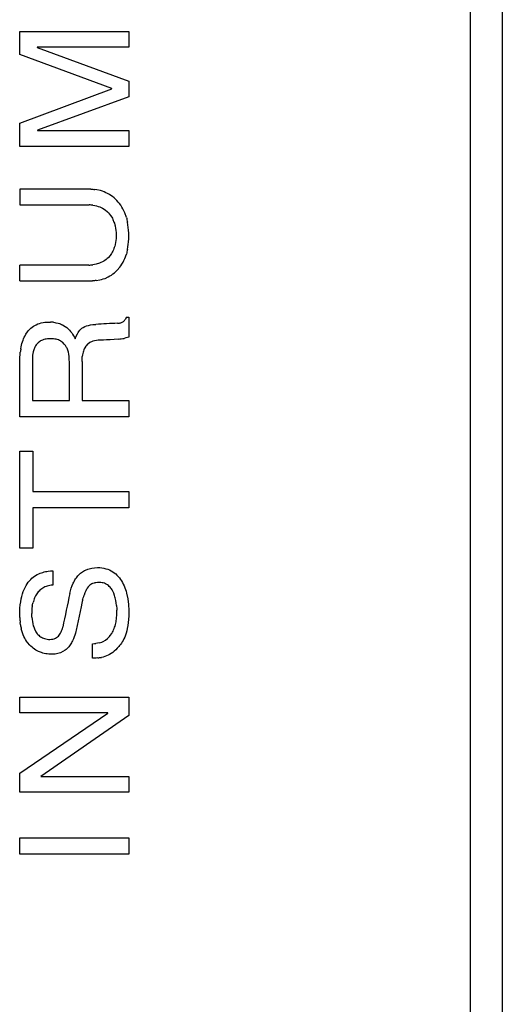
# Model space of a CAD drawing. Header units: millimetres. Extents: x -88 to 910, y -234 to 995.
# Tile 11 of 40: x 346 to 361, y 330 to 361. Entities that reach past the tile are written whole.
import ezdxf

# ---------------------------------------------------------------- set-up
doc = ezdxf.new("R2010")
doc.units = ezdxf.units.MM

msp = doc.modelspace()

# ---------------------------------------------------------------- linework, layer by layer
at = {"color": 7, "linetype": 'Continuous', "lineweight": 25}
for p, q in [((361.393, 377.432), (361.393, 75.868)), ((360.393, 75.868), (360.393, 376.868)), ((346.282, 359.553), (346.282, 360.272)), ((346.282, 360.272), (349.697, 360.272)), ((349.697, 360.272), (349.697, 359.781)), ((349.168, 358.485), (346.282, 359.553)), ((349.697, 359.781), (346.828, 359.781)), ((346.828, 359.781), (346.828, 359.77)), ((346.828, 359.77), (349.697, 358.723)), ((349.697, 358.723), (349.697, 358.224)), ((346.282, 357.403), (349.168, 358.474)), ((349.168, 358.474), (349.168, 358.485)), ((349.697, 358.224), (346.834, 357.178)), ((346.282, 356.675), (346.282, 357.403)), ((346.834, 357.178), (346.834, 357.167)), ((346.834, 357.167), (349.697, 357.167)), ((349.697, 357.167), (349.697, 356.675)), ((349.697, 356.675), (346.282, 356.675)), ((348.504, 355.336), (346.282, 355.336)), ((346.282, 355.336), (346.282, 354.843)), ((348.692, 355.314), (348.63, 355.325)), ((348.809, 355.287), (348.692, 355.314)), ((348.868, 355.269), (348.809, 355.287)), ((348.924, 355.247), (348.868, 355.269)), ((348.981, 355.223), (348.924, 355.247)), ((349.034, 355.197), (348.981, 355.223)), ((349.088, 355.167), (349.034, 355.197)), ((349.138, 355.135), (349.088, 355.167)), ((349.187, 355.1), (349.138, 355.135)), ((349.235, 355.063), (349.187, 355.1)), ((349.28, 355.02), (349.235, 355.063)), ((349.323, 354.977), (349.28, 355.02)), ((349.366, 354.929), (349.323, 354.977)), ((349.406, 354.881), (349.366, 354.929)), ((346.282, 354.843), (348.387, 354.843)), ((348.387, 354.843), (348.451, 354.841)), ((348.574, 354.83), (348.633, 354.819)), ((348.633, 354.819), (348.686, 354.806)), ((348.686, 354.806), (348.737, 354.793)), ((348.737, 354.793), (348.788, 354.777)), ((348.788, 354.777), (348.833, 354.755)), ((348.833, 354.755), (348.876, 354.734)), ((348.876, 354.734), (348.957, 354.686)), ((348.957, 354.686), (349.026, 354.627)), ((349.026, 354.627), (349.058, 354.597)), ((349.443, 354.827), (349.406, 354.881)), ((349.478, 354.771), (349.443, 354.827)), ((349.513, 354.712), (349.478, 354.771)), ((349.542, 354.651), (349.513, 354.712)), ((349.572, 354.587), (349.542, 354.651)), ((349.058, 354.597), (349.085, 354.565)), ((349.085, 354.565), (349.138, 354.496)), ((349.138, 354.496), (349.181, 354.421)), ((349.181, 354.421), (349.2, 354.383)), ((349.2, 354.383), (349.232, 354.303)), ((349.62, 354.448), (349.572, 354.587)), ((349.232, 354.303), (349.245, 354.263)), ((349.245, 354.263), (349.256, 354.22)), ((349.256, 354.22), (349.267, 354.18)), ((349.267, 354.18), (349.283, 354.095)), ((349.283, 354.095), (349.288, 354.052)), ((349.288, 354.052), (349.296, 353.963)), ((349.671, 354.215), (349.657, 354.295)), ((349.681, 354.132), (349.671, 354.215)), ((349.689, 354.046), (349.681, 354.132)), ((349.695, 353.958), (349.689, 354.046)), ((349.288, 353.712), (349.283, 353.669)), ((349.296, 353.795), (349.288, 353.712)), ((349.296, 353.963), (349.299, 353.878)), ((349.299, 353.878), (349.296, 353.795)), ((349.689, 353.685), (349.695, 353.774)), ((349.697, 353.864), (349.695, 353.958)), ((349.695, 353.774), (349.697, 353.864)), ((349.197, 353.391), (349.179, 353.354)), ((349.213, 353.428), (349.197, 353.391)), ((349.229, 353.469), (349.213, 353.428)), ((349.243, 353.506), (349.229, 353.469)), ((349.256, 353.546), (349.243, 353.506)), ((349.267, 353.589), (349.256, 353.546)), ((349.283, 353.669), (349.267, 353.589)), ((349.657, 353.445), (349.671, 353.522)), ((349.671, 353.522), (349.681, 353.602)), ((349.681, 353.602), (349.689, 353.685)), ((348.911, 353.078), (348.868, 353.054)), ((348.949, 353.102), (348.911, 353.078)), ((348.986, 353.129), (348.949, 353.102)), ((349.021, 353.156), (348.986, 353.129)), ((349.05, 353.185), (349.021, 353.156)), ((349.109, 353.249), (349.05, 353.185)), ((349.157, 353.319), (349.109, 353.249)), ((349.179, 353.354), (349.157, 353.319)), ((349.516, 353.043), (349.545, 353.102)), ((349.545, 353.102), (349.572, 353.164)), ((349.572, 353.164), (349.62, 353.297)), ((346.282, 352.458), (346.282, 352.952)), ((348.443, 352.952), (346.282, 352.952)), ((348.678, 352.984), (348.566, 352.963)), ((348.78, 353.017), (348.678, 352.984)), ((348.825, 353.035), (348.78, 353.017)), ((348.868, 353.054), (348.825, 353.035)), ((349.245, 352.712), (349.331, 352.792)), ((349.331, 352.792), (349.411, 352.883)), ((349.411, 352.883), (349.449, 352.934)), ((349.449, 352.934), (349.483, 352.987)), ((349.483, 352.987), (349.516, 353.043)), ((346.282, 352.458), (348.561, 352.458)), ((348.676, 352.468), (348.788, 352.49)), ((348.788, 352.49), (348.842, 352.503)), ((348.842, 352.503), (348.898, 352.519)), ((348.898, 352.519), (348.951, 352.538)), ((348.951, 352.538), (349.053, 352.586)), ((349.053, 352.586), (349.104, 352.613)), ((349.104, 352.613), (349.152, 352.642)), ((349.152, 352.642), (349.2, 352.677)), ((349.2, 352.677), (349.245, 352.712)), ((349.527, 351.187), (349.56, 351.22)), ((349.56, 351.22), (349.574, 351.239)), ((349.574, 351.239), (349.59, 351.261)), ((349.621, 351.316), (349.697, 351.316)), ((349.697, 351.316), (349.697, 350.693)), ((346.559, 350.904), (346.592, 350.94)), ((346.592, 350.94), (346.628, 350.975)), ((346.628, 350.975), (346.666, 351.006)), ((346.666, 351.006), (346.707, 351.036)), ((346.707, 351.036), (346.751, 351.063)), ((346.751, 351.063), (346.798, 351.085)), ((346.798, 351.085), (346.847, 351.107)), ((346.847, 351.107), (346.9, 351.126)), ((346.9, 351.126), (346.954, 351.14)), ((346.954, 351.14), (347.012, 351.154)), ((347.012, 351.154), (347.07, 351.162)), ((347.07, 351.162), (347.133, 351.168)), ((347.133, 351.168), (347.246, 351.168)), ((347.333, 351.162), (347.375, 351.157)), ((347.375, 351.157), (347.416, 351.148)), ((347.416, 351.148), (347.487, 351.132)), ((347.487, 351.132), (347.523, 351.121)), ((347.523, 351.121), (347.556, 351.107)), ((347.556, 351.107), (347.589, 351.096)), ((347.589, 351.096), (347.619, 351.082)), ((347.619, 351.082), (347.701, 351.033)), ((347.701, 351.033), (347.751, 350.997)), ((347.751, 350.997), (347.795, 350.959)), ((347.795, 350.959), (347.836, 350.918)), ((347.836, 350.918), (347.874, 350.874)), ((348.132, 350.876), (348.16, 350.909)), ((348.16, 350.909), (348.19, 350.942)), ((348.19, 350.942), (348.228, 350.973)), ((348.228, 350.973), (348.27, 351)), ((348.27, 351), (348.316, 351.025)), ((348.316, 351.025), (348.371, 351.047)), ((348.371, 351.047), (348.432, 351.063)), ((348.432, 351.063), (348.5, 351.08)), ((348.5, 351.08), (348.574, 351.088)), ((348.574, 351.088), (348.66, 351.096)), ((349.343, 351.129), (349.401, 351.137)), ((349.401, 351.137), (349.426, 351.14)), ((349.426, 351.14), (349.448, 351.148)), ((349.448, 351.148), (349.47, 351.154)), ((349.47, 351.154), (349.492, 351.165)), ((349.492, 351.165), (349.508, 351.176)), ((349.508, 351.176), (349.527, 351.187)), ((346.383, 350.596), (346.403, 350.646)), ((346.403, 350.646), (346.422, 350.693)), ((346.422, 350.693), (346.446, 350.739)), ((346.446, 350.739), (346.471, 350.783)), ((346.471, 350.783), (346.526, 350.865)), ((346.526, 350.865), (346.559, 350.904)), ((346.998, 350.605), (346.965, 350.591)), ((347.034, 350.616), (346.998, 350.605)), ((347.073, 350.627), (347.034, 350.616)), ((347.111, 350.635), (347.073, 350.627)), ((347.155, 350.64), (347.111, 350.635)), ((347.377, 350.635), (347.336, 350.64)), ((347.418, 350.627), (347.377, 350.635)), ((347.454, 350.618), (347.418, 350.627)), ((347.49, 350.607), (347.454, 350.618)), ((347.523, 350.594), (347.49, 350.607)), ((347.874, 350.874), (347.907, 350.827)), ((347.907, 350.827), (347.937, 350.783)), ((347.937, 350.783), (347.968, 350.736)), ((347.968, 350.736), (347.992, 350.69)), ((347.992, 350.69), (348.017, 350.646)), ((348.017, 350.646), (348.05, 350.725)), ((348.05, 350.725), (348.086, 350.802)), ((348.086, 350.802), (348.108, 350.841)), ((348.108, 350.841), (348.132, 350.876)), ((348.789, 350.602), (348.734, 350.599)), ((348.841, 350.602), (348.789, 350.602)), ((348.907, 350.605), (348.841, 350.602)), ((349, 350.607), (348.907, 350.605)), ((349.113, 350.613), (349, 350.607)), ((349.239, 350.621), (349.113, 350.613)), ((349.368, 350.632), (349.239, 350.621)), ((349.604, 350.668), (349.552, 350.657)), ((349.654, 350.679), (349.604, 350.668)), ((349.697, 350.693), (349.654, 350.679)), ((346.315, 350.333), (346.326, 350.388)), ((346.326, 350.388), (346.337, 350.44)), ((346.337, 350.44), (346.35, 350.495)), ((346.35, 350.495), (346.364, 350.544)), ((346.364, 350.544), (346.383, 350.596)), ((346.718, 350.294), (346.705, 350.239)), ((346.751, 350.377), (346.718, 350.294)), ((346.779, 350.426), (346.751, 350.377)), ((346.798, 350.451), (346.779, 350.426)), ((346.814, 350.476), (346.798, 350.451)), ((346.858, 350.52), (346.814, 350.476)), ((346.908, 350.558), (346.858, 350.52)), ((346.935, 350.574), (346.908, 350.558)), ((346.965, 350.591), (346.935, 350.574)), ((347.553, 350.577), (347.523, 350.594)), ((347.58, 350.561), (347.553, 350.577)), ((347.608, 350.541), (347.58, 350.561)), ((347.633, 350.522), (347.608, 350.541)), ((347.677, 350.478), (347.633, 350.522)), ((347.715, 350.429), (347.677, 350.478)), ((347.748, 350.374), (347.715, 350.429)), ((347.762, 350.347), (347.748, 350.374)), ((347.784, 350.286), (347.762, 350.347)), ((348.289, 350.294), (348.275, 350.259)), ((348.303, 350.327), (348.289, 350.294)), ((348.316, 350.358), (348.303, 350.327)), ((348.349, 350.412), (348.316, 350.358)), ((348.369, 350.437), (348.349, 350.412)), ((348.388, 350.459), (348.369, 350.437)), ((348.41, 350.478), (348.388, 350.459)), ((348.476, 350.528), (348.41, 350.478)), ((348.5, 350.539), (348.476, 350.528)), ((348.525, 350.552), (348.5, 350.539)), ((348.574, 350.569), (348.525, 350.552)), ((348.627, 350.583), (348.574, 350.569)), ((348.682, 350.594), (348.627, 350.583)), ((348.734, 350.599), (348.682, 350.594)), ((346.282, 349.935), (346.284, 350.05)), ((346.284, 350.05), (346.293, 350.165)), ((346.293, 350.165), (346.298, 350.22)), ((346.68, 350.072), (346.677, 350.02)), ((346.677, 350.02), (346.677, 348.705)), ((346.685, 350.127), (346.68, 350.072)), ((346.694, 350.182), (346.685, 350.127)), ((346.705, 350.239), (346.694, 350.182)), ((347.803, 350.223), (347.784, 350.286)), ((347.817, 350.157), (347.803, 350.223)), ((347.825, 350.091), (347.817, 350.157)), ((347.833, 350.02), (347.825, 350.091)), ((347.839, 349.883), (347.833, 350.02)), ((348.248, 350.138), (348.239, 350.091)), ((348.264, 350.22), (348.248, 350.138)), ((348.275, 350.259), (348.264, 350.22)), ((346.282, 348.197), (346.282, 349.935)), ((347.839, 348.705), (347.839, 349.883)), ((348.231, 349.935), (348.231, 348.705)), ((346.677, 348.705), (347.839, 348.705)), ((348.231, 348.705), (349.697, 348.705)), ((349.697, 348.705), (349.697, 348.197)), ((349.697, 348.197), (346.282, 348.197)), ((346.282, 344.077), (346.282, 347.124)), ((346.282, 347.124), (346.691, 347.124)), ((346.691, 347.124), (346.691, 345.856)), ((346.691, 345.856), (349.697, 345.856)), ((349.697, 345.856), (349.697, 345.348)), ((349.697, 345.348), (346.691, 345.348)), ((346.691, 345.348), (346.691, 344.077)), ((346.691, 344.077), (346.282, 344.077)), ((346.663, 343.139), (346.747, 343.201)), ((346.747, 343.201), (346.83, 343.254)), ((346.83, 343.254), (346.875, 343.274)), ((346.875, 343.274), (346.916, 343.293)), ((346.916, 343.293), (346.961, 343.308)), ((346.961, 343.308), (347.002, 343.321)), ((347.002, 343.321), (347.047, 343.334)), ((347.047, 343.334), (347.088, 343.345)), ((347.088, 343.345), (347.128, 343.353)), ((347.128, 343.353), (347.169, 343.358)), ((347.169, 343.358), (347.245, 343.368)), ((347.245, 343.368), (347.315, 343.374)), ((347.315, 343.374), (347.315, 342.92)), ((348.054, 343.154), (348.101, 343.212)), ((348.101, 343.212), (348.127, 343.241)), ((348.127, 343.241), (348.153, 343.267)), ((348.153, 343.267), (348.182, 343.293)), ((348.182, 343.293), (348.21, 343.316)), ((348.21, 343.316), (348.273, 343.358)), ((348.273, 343.358), (348.307, 343.379)), ((348.307, 343.379), (348.341, 343.394)), ((348.341, 343.394), (348.414, 343.426)), ((348.414, 343.426), (348.492, 343.447)), ((348.492, 343.447), (348.534, 343.457)), ((348.534, 343.457), (348.623, 343.467)), ((348.623, 343.467), (348.716, 343.473)), ((348.716, 343.473), (348.787, 343.47)), ((348.787, 343.47), (348.855, 343.462)), ((348.855, 343.462), (348.917, 343.452)), ((348.917, 343.452), (348.98, 343.436)), ((348.98, 343.436), (349.037, 343.418)), ((349.037, 343.418), (349.092, 343.397)), ((349.092, 343.397), (349.144, 343.371)), ((349.144, 343.371), (349.194, 343.34)), ((349.194, 343.34), (349.241, 343.308)), ((349.241, 343.308), (349.285, 343.272)), ((349.285, 343.272), (349.324, 343.233)), ((349.324, 343.233), (349.364, 343.191)), ((346.449, 342.852), (346.481, 342.912)), ((346.481, 342.912), (346.515, 342.964)), ((346.515, 342.964), (346.548, 343.014)), ((346.624, 343.1), (346.663, 343.139)), ((347.143, 342.891), (347.104, 342.878)), ((347.182, 342.901), (347.143, 342.891)), ((347.224, 342.912), (347.182, 342.901)), ((347.269, 342.917), (347.224, 342.912)), ((347.315, 342.92), (347.269, 342.917)), ((347.895, 342.831), (347.921, 342.909)), ((347.921, 342.909), (347.955, 342.985)), ((347.955, 342.985), (347.97, 343.019)), ((347.97, 343.019), (347.991, 343.055)), ((347.991, 343.055), (348.009, 343.089)), ((348.009, 343.089), (348.03, 343.121)), ((348.03, 343.121), (348.054, 343.154)), ((348.443, 342.886), (348.424, 342.865)), ((348.458, 342.904), (348.443, 342.886)), ((348.476, 342.92), (348.458, 342.904)), ((348.539, 342.959), (348.476, 342.92)), ((348.56, 342.969), (348.539, 342.959)), ((348.607, 342.985), (348.56, 342.969)), ((348.633, 342.993), (348.607, 342.985)), ((348.659, 342.995), (348.633, 342.993)), ((348.714, 343.003), (348.659, 342.995)), ((348.774, 343.006), (348.714, 343.003)), ((348.818, 343.003), (348.774, 343.006)), ((348.857, 342.998), (348.818, 343.003)), ((348.897, 342.99), (348.857, 342.998)), ((348.933, 342.98), (348.897, 342.99)), ((348.967, 342.967), (348.933, 342.98)), ((349.03, 342.93), (348.967, 342.967)), ((349.056, 342.909), (349.03, 342.93)), ((349.084, 342.883), (349.056, 342.909)), ((349.364, 343.191), (349.4, 343.147)), ((349.4, 343.147), (349.434, 343.102)), ((349.434, 343.102), (349.465, 343.053)), ((349.465, 343.053), (349.494, 343.003)), ((349.494, 343.003), (349.523, 342.951)), ((349.523, 342.951), (349.546, 342.899)), ((349.546, 342.899), (349.57, 342.841)), ((346.345, 342.57), (346.368, 342.648)), ((346.368, 342.648), (346.392, 342.721)), ((346.392, 342.721), (346.421, 342.789)), ((346.421, 342.789), (346.449, 342.852)), ((346.778, 342.588), (346.747, 342.52)), ((346.799, 342.62), (346.778, 342.588)), ((346.817, 342.651), (346.799, 342.62)), ((346.838, 342.68), (346.817, 342.651)), ((346.862, 342.708), (346.838, 342.68)), ((346.888, 342.737), (346.862, 342.708)), ((346.914, 342.76), (346.888, 342.737)), ((346.94, 342.787), (346.914, 342.76)), ((346.968, 342.807), (346.94, 342.787)), ((347, 342.828), (346.968, 342.807)), ((347.068, 342.865), (347, 342.828)), ((347.104, 342.878), (347.068, 342.865)), ((347.848, 342.661), (347.869, 342.747)), ((347.869, 342.747), (347.895, 342.831)), ((348.323, 342.682), (348.296, 342.612)), ((348.349, 342.742), (348.323, 342.682)), ((348.364, 342.771), (348.349, 342.742)), ((348.377, 342.797), (348.364, 342.771)), ((348.393, 342.823), (348.377, 342.797)), ((348.424, 342.865), (348.393, 342.823)), ((349.108, 342.86), (349.084, 342.883)), ((349.131, 342.831), (349.108, 342.86)), ((349.152, 342.802), (349.131, 342.831)), ((349.173, 342.771), (349.152, 342.802)), ((349.191, 342.737), (349.173, 342.771)), ((349.223, 342.669), (349.191, 342.737)), ((349.249, 342.596), (349.223, 342.669)), ((349.262, 342.557), (349.249, 342.596)), ((349.57, 342.841), (349.588, 342.787)), ((349.588, 342.787), (349.609, 342.729)), ((349.609, 342.729), (349.624, 342.672)), ((349.624, 342.672), (349.664, 342.492)), ((346.288, 342.202), (346.298, 342.304)), ((346.298, 342.304), (346.311, 342.398)), ((346.311, 342.398), (346.327, 342.487)), ((346.327, 342.487), (346.345, 342.57)), ((346.708, 342.413), (346.697, 342.377)), ((346.734, 342.487), (346.708, 342.413)), ((346.747, 342.52), (346.734, 342.487)), ((348.223, 342.351), (348.2, 342.244)), ((348.247, 342.445), (348.223, 342.351)), ((349.272, 342.52), (349.262, 342.557)), ((349.288, 342.442), (349.272, 342.52)), ((349.301, 342.364), (349.288, 342.442)), ((349.311, 342.286), (349.301, 342.364)), ((349.664, 342.492), (349.687, 342.312)), ((349.687, 342.312), (349.69, 342.252)), ((346.28, 341.98), (346.282, 342.095)), ((346.282, 341.902), (346.28, 341.98)), ((346.282, 342.095), (346.288, 342.202)), ((346.658, 342.111), (346.655, 342.035)), ((346.663, 342.189), (346.658, 342.111)), ((346.674, 342.265), (346.663, 342.189)), ((348.2, 342.244), (348.049, 341.513)), ((349.314, 341.897), (349.319, 341.983)), ((349.319, 341.983), (349.322, 342.072)), ((349.322, 342.072), (349.322, 342.14)), ((349.69, 342.252), (349.695, 342.192)), ((349.695, 342.192), (349.695, 342.134)), ((349.695, 342.134), (349.697, 342.077)), ((349.697, 342.077), (349.695, 341.957)), ((346.303, 341.68), (346.293, 341.751)), ((346.661, 341.915), (346.666, 341.847)), ((346.666, 341.847), (346.676, 341.779)), ((346.676, 341.779), (346.689, 341.712)), ((346.689, 341.712), (346.705, 341.644)), ((349.264, 341.639), (349.275, 341.683)), ((349.275, 341.683), (349.296, 341.766)), ((349.296, 341.766), (349.301, 341.811)), ((349.301, 341.811), (349.309, 341.853)), ((349.309, 341.853), (349.314, 341.897)), ((349.666, 341.652), (349.65, 341.566)), ((349.679, 341.746), (349.666, 341.652)), ((349.69, 341.847), (349.679, 341.746)), ((349.695, 341.957), (349.69, 341.847)), ((346.348, 341.485), (346.329, 341.547)), ((346.366, 341.425), (346.348, 341.485)), ((346.389, 341.367), (346.366, 341.425)), ((346.413, 341.312), (346.389, 341.367)), ((346.705, 341.644), (346.718, 341.613)), ((346.718, 341.613), (346.728, 341.579)), ((346.728, 341.579), (346.741, 341.547)), ((346.741, 341.547), (346.788, 341.453)), ((346.788, 341.453), (346.809, 341.427)), ((346.809, 341.427), (346.828, 341.399)), ((346.828, 341.399), (346.851, 341.372)), ((346.851, 341.372), (346.875, 341.349)), ((346.875, 341.349), (346.901, 341.326)), ((347.493, 341.326), (347.516, 341.354)), ((347.516, 341.354), (347.54, 341.386)), ((347.54, 341.386), (347.558, 341.417)), ((347.558, 341.417), (347.576, 341.453)), ((347.576, 341.453), (347.592, 341.49)), ((347.592, 341.49), (347.605, 341.526)), ((347.605, 341.526), (347.618, 341.566)), ((347.618, 341.566), (347.629, 341.605)), ((348.007, 341.357), (347.986, 341.297)), ((348.022, 341.414), (348.007, 341.357)), ((348.038, 341.466), (348.022, 341.414)), ((348.049, 341.513), (348.038, 341.466)), ((349.116, 341.339), (349.163, 341.406)), ((349.163, 341.406), (349.183, 341.443)), ((349.183, 341.443), (349.202, 341.479)), ((349.202, 341.479), (349.22, 341.519)), ((349.22, 341.519), (349.236, 341.558)), ((349.236, 341.558), (349.251, 341.599)), ((349.251, 341.599), (349.264, 341.639)), ((349.59, 341.349), (349.567, 341.289)), ((349.611, 341.414), (349.59, 341.349)), ((349.632, 341.487), (349.611, 341.414)), ((349.65, 341.566), (349.632, 341.487)), ((346.436, 341.263), (346.413, 341.312)), ((346.465, 341.213), (346.436, 341.263)), ((346.494, 341.166), (346.465, 341.213)), ((346.525, 341.122), (346.494, 341.166)), ((346.593, 341.044), (346.525, 341.122)), ((346.629, 341.007), (346.593, 341.044)), ((346.901, 341.326), (346.929, 341.305)), ((346.929, 341.305), (346.958, 341.286)), ((346.958, 341.286), (346.989, 341.271)), ((346.989, 341.271), (347.023, 341.255)), ((347.023, 341.255), (347.06, 341.245)), ((347.06, 341.245), (347.099, 341.234)), ((347.099, 341.234), (347.138, 341.226)), ((347.138, 341.226), (347.18, 341.221)), ((347.18, 341.221), (347.227, 341.221)), ((347.227, 341.221), (347.276, 341.224)), ((347.276, 341.224), (347.321, 341.232)), ((347.321, 341.232), (347.362, 341.242)), ((347.362, 341.242), (347.399, 341.258)), ((347.399, 341.258), (347.433, 341.276)), ((347.433, 341.276), (347.464, 341.299)), ((347.464, 341.299), (347.493, 341.326)), ((347.858, 341.046), (347.837, 341.018)), ((347.9, 341.109), (347.858, 341.046)), ((347.916, 341.14), (347.9, 341.109)), ((347.934, 341.172), (347.916, 341.14)), ((347.962, 341.234), (347.934, 341.172)), ((347.986, 341.297), (347.962, 341.234)), ((348.563, 341.086), (348.617, 341.088)), ((348.563, 340.634), (348.563, 341.086)), ((348.617, 341.088), (348.667, 341.093)), ((348.763, 341.109), (348.808, 341.122)), ((348.808, 341.122), (348.852, 341.138)), ((348.852, 341.138), (348.891, 341.156)), ((348.891, 341.156), (348.964, 341.198)), ((348.964, 341.198), (349.032, 341.25)), ((349.032, 341.25), (349.09, 341.307)), ((349.09, 341.307), (349.116, 341.339)), ((349.437, 341.062), (349.41, 341.028)), ((349.463, 341.099), (349.437, 341.062)), ((349.489, 341.14), (349.463, 341.099)), ((349.515, 341.185), (349.489, 341.14)), ((349.541, 341.234), (349.515, 341.185)), ((349.567, 341.289), (349.541, 341.234)), ((346.666, 340.973), (346.629, 341.007)), ((346.705, 340.942), (346.666, 340.973)), ((346.744, 340.913), (346.705, 340.942)), ((346.786, 340.887), (346.744, 340.913)), ((346.828, 340.864), (346.786, 340.887)), ((346.869, 340.843), (346.828, 340.864)), ((346.958, 340.806), (346.869, 340.843)), ((347.002, 340.793), (346.958, 340.806)), ((347.049, 340.78), (347.002, 340.793)), ((347.096, 340.77), (347.049, 340.78)), ((347.141, 340.765), (347.096, 340.77)), ((347.188, 340.757), (347.141, 340.765)), ((347.237, 340.754), (347.188, 340.757)), ((347.336, 340.754), (347.237, 340.754)), ((347.386, 340.759), (347.336, 340.754)), ((347.433, 340.767), (347.386, 340.759)), ((347.477, 340.778), (347.433, 340.767)), ((347.519, 340.788), (347.477, 340.778)), ((347.561, 340.804), (347.519, 340.788)), ((347.634, 340.84), (347.561, 340.804)), ((347.702, 340.882), (347.634, 340.84)), ((347.733, 340.908), (347.702, 340.882)), ((347.762, 340.932), (347.733, 340.908)), ((347.788, 340.96), (347.762, 340.932)), ((347.814, 340.986), (347.788, 340.96)), ((347.837, 341.018), (347.814, 340.986)), ((349.095, 340.749), (349.045, 340.723)), ((349.144, 340.778), (349.095, 340.749)), ((349.194, 340.812), (349.144, 340.778)), ((349.243, 340.851), (349.194, 340.812)), ((349.29, 340.895), (349.243, 340.851)), ((349.337, 340.942), (349.29, 340.895)), ((349.384, 340.997), (349.337, 340.942)), ((349.41, 341.028), (349.384, 340.997)), ((348.62, 340.634), (348.563, 340.634)), ((348.675, 340.637), (348.62, 340.634)), ((348.73, 340.642), (348.675, 340.637)), ((348.891, 340.668), (348.836, 340.658)), ((348.943, 340.684), (348.891, 340.668)), ((348.993, 340.702), (348.943, 340.684)), ((349.045, 340.723), (348.993, 340.702)), ((346.282, 338.915), (346.282, 339.407)), ((346.282, 339.407), (349.697, 339.407)), ((349.697, 339.407), (349.697, 338.839)), ((349.041, 338.915), (346.282, 338.915)), ((346.282, 337.029), (349.041, 338.907)), ((349.041, 338.907), (349.041, 338.915)), ((349.697, 338.839), (346.938, 336.928)), ((346.282, 336.428), (346.282, 337.029)), ((346.938, 336.928), (346.938, 336.919)), ((346.938, 336.919), (349.697, 336.919)), ((349.697, 336.919), (349.697, 336.428)), ((349.697, 336.428), (346.282, 336.428)), ((346.282, 334.489), (346.282, 334.997)), ((346.282, 334.997), (349.697, 334.997)), ((349.697, 334.997), (349.697, 334.489)), ((349.697, 334.489), (346.282, 334.489))]:
    msp.add_line(p, q, dxfattribs=at)
for points in [[(348.504, 355.336), (348.546, 355.332), (348.588, 355.328), (348.63, 355.325)], [(348.574, 354.83), (348.533, 354.834), (348.492, 354.837), (348.451, 354.841)], [(349.62, 354.448), (349.633, 354.397), (349.645, 354.346), (349.657, 354.295)], [(349.657, 353.445), (349.645, 353.395), (349.633, 353.346), (349.62, 353.297)], [(348.443, 352.952), (348.484, 352.956), (348.525, 352.959), (348.566, 352.963)], [(348.676, 352.468), (348.637, 352.465), (348.599, 352.461), (348.561, 352.458)], [(349.621, 351.316), (349.611, 351.297), (349.601, 351.279), (349.59, 351.261)], [(347.333, 351.162), (347.304, 351.164), (347.275, 351.166), (347.246, 351.168)], [(349.343, 351.129), (349.115, 351.12), (348.887, 351.107), (348.66, 351.096)], [(347.248, 350.646), (347.217, 350.644), (347.186, 350.642), (347.155, 350.64)], [(347.336, 350.64), (347.307, 350.642), (347.278, 350.644), (347.248, 350.646)], [(349.368, 350.632), (349.429, 350.64), (349.491, 350.648), (349.552, 350.657)], [(346.315, 350.333), (346.309, 350.295), (346.304, 350.258), (346.298, 350.22)], [(348.231, 349.935), (348.234, 349.987), (348.237, 350.039), (348.239, 350.091)], [(346.624, 343.1), (346.599, 343.071), (346.574, 343.042), (346.548, 343.014)], [(347.848, 342.661), (347.775, 342.309), (347.699, 341.957), (347.629, 341.605)], [(348.247, 342.445), (348.263, 342.5), (348.28, 342.556), (348.296, 342.612)], [(346.674, 342.265), (346.681, 342.302), (346.689, 342.34), (346.697, 342.377)], [(349.311, 342.286), (349.315, 342.237), (349.318, 342.188), (349.322, 342.14)], [(346.661, 341.915), (346.659, 341.955), (346.657, 341.995), (346.655, 342.035)], [(346.282, 341.902), (346.286, 341.852), (346.289, 341.801), (346.293, 341.751)], [(346.303, 341.68), (346.312, 341.636), (346.32, 341.592), (346.329, 341.547)], [(348.763, 341.109), (348.731, 341.104), (348.699, 341.098), (348.667, 341.093)], [(348.73, 340.642), (348.765, 340.647), (348.801, 340.652), (348.836, 340.658)]]:
    msp.add_open_spline(points, degree=3, dxfattribs=at)

doc.saveas('drawing.dxf')
